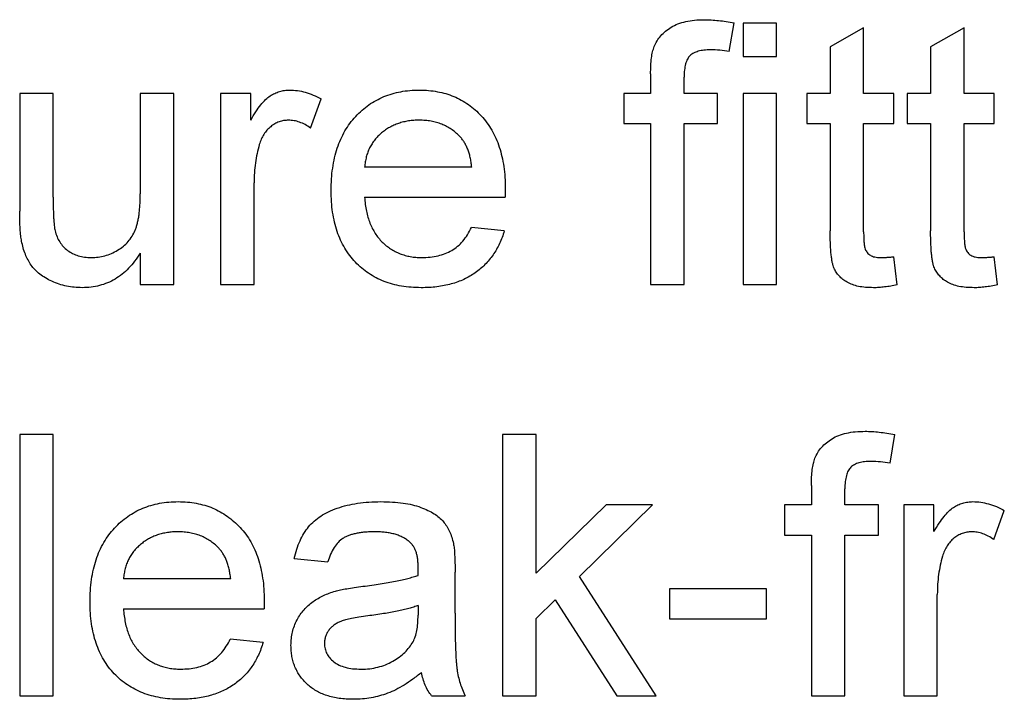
# Model space of a CAD drawing. Header units: inches. Extents: x 5.2 to 30.7, y 2.4 to 19.4.
# Tile 7 of 49: x 14.546 to 14.9, y 6.548 to 6.791. Entities that reach past the tile are written whole.
import ezdxf

# ---------------------------------------------------------------- set-up
doc = ezdxf.new("R2010")
doc.units = ezdxf.units.IN
doc.header["$MEASUREMENT"] = 0

msp = doc.modelspace()

# ---------------------------------------------------------------- linework, layer by layer
at = {"color": 7, "linetype": 'Continuous', "lineweight": 25}
for p, q in [((14.80095, 6.77992), (14.80266, 6.79016)), ((14.81791, 6.79014), (14.80589, 6.79014)), ((14.80589, 6.79014), (14.80589, 6.77812)), ((14.81791, 6.77812), (14.81791, 6.79014)), ((14.84916, 6.78841), (14.83714, 6.78157)), ((14.84916, 6.7649), (14.84916, 6.78841)), ((14.88522, 6.78841), (14.8732, 6.78157)), ((14.88522, 6.7649), (14.88522, 6.78841)), ((14.83714, 6.78157), (14.83714, 6.7649)), ((14.8732, 6.78157), (14.8732, 6.7649)), ((14.80589, 6.77812), (14.81791, 6.77812)), ((14.77271, 6.77186), (14.77271, 6.7649)), ((14.78472, 6.7649), (14.78472, 6.7707)), ((14.54627, 6.7649), (14.54627, 6.72266)), ((14.55829, 6.7649), (14.54627, 6.7649)), ((14.55829, 6.72764), (14.55829, 6.7649)), ((14.58954, 6.7649), (14.58954, 6.72891)), ((14.60156, 6.7649), (14.58954, 6.7649)), ((14.60156, 6.69639), (14.60156, 6.7649)), ((14.62921, 6.7649), (14.61839, 6.7649)), ((14.61839, 6.7649), (14.61839, 6.69639)), ((14.62921, 6.75534), (14.62921, 6.7649)), ((14.76309, 6.7649), (14.76309, 6.75408)), ((14.77271, 6.7649), (14.76309, 6.7649)), ((14.79674, 6.7649), (14.78472, 6.7649)), ((14.79674, 6.75408), (14.79674, 6.7649)), ((14.81791, 6.7649), (14.80589, 6.7649)), ((14.80589, 6.7649), (14.80589, 6.69639)), ((14.81791, 6.69639), (14.81791, 6.7649)), ((14.82873, 6.7649), (14.82873, 6.75408)), ((14.83714, 6.7649), (14.82873, 6.7649)), ((14.85998, 6.7649), (14.84916, 6.7649)), ((14.85998, 6.75408), (14.85998, 6.7649)), ((14.86478, 6.7649), (14.86478, 6.75408)), ((14.8732, 6.7649), (14.86478, 6.7649)), ((14.89603, 6.7649), (14.88522, 6.7649)), ((14.89603, 6.75408), (14.89603, 6.7649)), ((14.65069, 6.75246), (14.65445, 6.76289)), ((14.76309, 6.75408), (14.77271, 6.75408)), ((14.77271, 6.75408), (14.77271, 6.69639)), ((14.78472, 6.75408), (14.79674, 6.75408)), ((14.78472, 6.69639), (14.78472, 6.75408)), ((14.82873, 6.75408), (14.83714, 6.75408)), ((14.83714, 6.75408), (14.83714, 6.71564)), ((14.84916, 6.75408), (14.85998, 6.75408)), ((14.84916, 6.7152), (14.84916, 6.75408)), ((14.86478, 6.75408), (14.8732, 6.75408)), ((14.8732, 6.75408), (14.8732, 6.71564)), ((14.88522, 6.75408), (14.89603, 6.75408)), ((14.88522, 6.7152), (14.88522, 6.75408)), ((14.70853, 6.73845), (14.67007, 6.73845)), ((14.63041, 6.69639), (14.63041, 6.73278)), ((14.67007, 6.72764), (14.7205, 6.72764)), ((14.72018, 6.71562), (14.7084, 6.71682)), ((14.58954, 6.70758), (14.58954, 6.69639)), ((14.86118, 6.69622), (14.85998, 6.7063)), ((14.89724, 6.69622), (14.89603, 6.7063)), ((14.58954, 6.69639), (14.60156, 6.69639)), ((14.61839, 6.69639), (14.63041, 6.69639)), ((14.77271, 6.69639), (14.78472, 6.69639)), ((14.80589, 6.69639), (14.81791, 6.69639)), ((14.55829, 6.64248), (14.54627, 6.64248)), ((14.54627, 6.64248), (14.54627, 6.54873)), ((14.55829, 6.54873), (14.55829, 6.64248)), ((14.73158, 6.64248), (14.71956, 6.64248)), ((14.71956, 6.64248), (14.71956, 6.54873)), ((14.73158, 6.59275), (14.73158, 6.64248)), ((14.85864, 6.63227), (14.86035, 6.6425)), ((14.8304, 6.62421), (14.8304, 6.61724)), ((14.84242, 6.61724), (14.84242, 6.62304)), ((14.7567, 6.61724), (14.73158, 6.59275)), ((14.74713, 6.59163), (14.77344, 6.61724)), ((14.77344, 6.61724), (14.7567, 6.61724)), ((14.82078, 6.61724), (14.82078, 6.60642)), ((14.8304, 6.61724), (14.82078, 6.61724)), ((14.85444, 6.61724), (14.84242, 6.61724)), ((14.85444, 6.60642), (14.85444, 6.61724)), ((14.8744, 6.61724), (14.86358, 6.61724)), ((14.86358, 6.61724), (14.86358, 6.54873)), ((14.8744, 6.60768), (14.8744, 6.61724)), ((14.89588, 6.60481), (14.89964, 6.61523)), ((14.82078, 6.60642), (14.8304, 6.60642)), ((14.8304, 6.60642), (14.8304, 6.54873)), ((14.84242, 6.60642), (14.85444, 6.60642)), ((14.84242, 6.54873), (14.84242, 6.60642)), ((14.64483, 6.59801), (14.65685, 6.59681)), ((14.622, 6.5908), (14.58353, 6.5908)), ((14.70252, 6.57848), (14.70252, 6.59315)), ((14.77464, 6.54873), (14.74713, 6.59163)), ((14.8143, 6.58719), (14.77945, 6.58719)), ((14.77945, 6.58719), (14.77945, 6.57638)), ((14.8143, 6.57638), (14.8143, 6.58719)), ((14.8756, 6.54873), (14.8756, 6.58513)), ((14.58353, 6.57998), (14.63396, 6.57998)), ((14.6893, 6.58118), (14.68925, 6.57769)), ((14.73158, 6.57647), (14.73847, 6.58319)), ((14.73847, 6.58319), (14.76059, 6.54873)), ((14.73158, 6.54873), (14.73158, 6.57647)), ((14.77945, 6.57638), (14.8143, 6.57638)), ((14.63364, 6.56796), (14.62186, 6.56916)), ((14.54627, 6.54873), (14.55829, 6.54873)), ((14.69411, 6.54873), (14.70613, 6.54873)), ((14.71956, 6.54873), (14.73158, 6.54873)), ((14.76059, 6.54873), (14.77464, 6.54873)), ((14.8304, 6.54873), (14.84242, 6.54873)), ((14.86358, 6.54873), (14.8756, 6.54873))]:
    msp.add_line(p, q, dxfattribs=at)
for points, knots in [([(14.77398, 6.78167), (14.7743, 6.78236), (14.77495, 6.78376), (14.77635, 6.78563), (14.77809, 6.78728), (14.78014, 6.78874), (14.78255, 6.78995), (14.78538, 6.79074), (14.78857, 6.79126), (14.79083, 6.79131), (14.79201, 6.79134)], [0, 0, 0, 0, 0.105236, 0.21126, 0.319777, 0.434105, 0.556302, 0.689389, 0.836906, 1, 1, 1, 1]), ([(14.79201, 6.79134), (14.79284, 6.79132), (14.79453, 6.79129), (14.79713, 6.79105), (14.79986, 6.79071), (14.80171, 6.79034), (14.80266, 6.79016)], [0, 0, 0, 0, 0.231126, 0.473559, 0.729501, 1, 1, 1, 1]), ([(14.77271, 6.77186), (14.77272, 6.77289), (14.77273, 6.77481), (14.77298, 6.77748), (14.77333, 6.77974), (14.77378, 6.78106), (14.77398, 6.78167)], [0, 0, 0, 0, 0.310103, 0.579649, 0.808071, 1, 1, 1, 1]), ([(14.79423, 6.78052), (14.79342, 6.7805), (14.79193, 6.78046), (14.78988, 6.78007), (14.78817, 6.77946), (14.78681, 6.7785), (14.78581, 6.77714), (14.78519, 6.77536), (14.78477, 6.77318), (14.78474, 6.77157), (14.78472, 6.7707)], [0, 0, 0, 0, 0.150154, 0.279027, 0.389531, 0.487706, 0.58563, 0.699833, 0.836979, 1, 1, 1, 1]), ([(14.80095, 6.77992), (14.7998, 6.7801), (14.79757, 6.78044), (14.79532, 6.78049), (14.79423, 6.78052)], [0, 0, 0, 0, 0.51581, 1, 1, 1, 1]), ([(14.62921, 6.75534), (14.62981, 6.75635), (14.63093, 6.75822), (14.6327, 6.76069), (14.63438, 6.76262), (14.63608, 6.764), (14.63778, 6.76495), (14.63952, 6.76561), (14.64133, 6.76603), (14.64257, 6.76607), (14.6432, 6.7661)], [0, 0, 0, 0, 0.189667, 0.351384, 0.488427, 0.600991, 0.701645, 0.800871, 0.898948, 1, 1, 1, 1]), ([(14.6432, 6.7661), (14.64413, 6.76606), (14.64601, 6.76597), (14.64884, 6.76533), (14.65169, 6.76435), (14.65351, 6.76338), (14.65445, 6.76289)], [0, 0, 0, 0, 0.235779, 0.477896, 0.732141, 1, 1, 1, 1]), ([(14.65805, 6.73006), (14.65808, 6.73145), (14.65812, 6.73415), (14.65854, 6.73808), (14.65923, 6.74177), (14.66018, 6.74524), (14.66142, 6.74846), (14.66295, 6.75144), (14.66474, 6.75419), (14.66681, 6.75666), (14.6691, 6.75887), (14.67154, 6.76083), (14.67418, 6.76245), (14.67697, 6.76379), (14.67993, 6.76482), (14.68304, 6.76558), (14.68632, 6.76601), (14.68857, 6.76607), (14.68972, 6.7661)], [0, 0, 0, 0, 0.077019, 0.149548, 0.218714, 0.284923, 0.348159, 0.409728, 0.469839, 0.529421, 0.588276, 0.64579, 0.702469, 0.75939, 0.816748, 0.875621, 0.936482, 1, 1, 1, 1]), ([(14.68972, 6.7661), (14.69083, 6.76607), (14.693, 6.76601), (14.69618, 6.76557), (14.69921, 6.76487), (14.70209, 6.76385), (14.70479, 6.76251), (14.70735, 6.76092), (14.70976, 6.75902), (14.71198, 6.75684), (14.71401, 6.75441), (14.71577, 6.75172), (14.71726, 6.7488), (14.71846, 6.74563), (14.71939, 6.74223), (14.72006, 6.7386), (14.72049, 6.73474), (14.72053, 6.73208), (14.72055, 6.73072)], [0, 0, 0, 0, 0.062833, 0.122965, 0.181629, 0.238832, 0.295294, 0.352167, 0.409491, 0.468424, 0.528358, 0.588554, 0.650248, 0.713671, 0.780262, 0.849536, 0.922652, 1, 1, 1, 1]), ([(14.64273, 6.75528), (14.64215, 6.75525), (14.64101, 6.75519), (14.63934, 6.75474), (14.63777, 6.754), (14.6363, 6.75298), (14.63499, 6.7517), (14.63384, 6.75019), (14.63291, 6.74845), (14.63249, 6.74717), (14.63227, 6.74651)], [0, 0, 0, 0, 0.118293, 0.233566, 0.351037, 0.47256, 0.59757, 0.724644, 0.858166, 1, 1, 1, 1]), ([(14.65069, 6.75246), (14.65004, 6.7529), (14.64878, 6.75373), (14.64677, 6.75462), (14.64475, 6.75518), (14.6434, 6.75525), (14.64273, 6.75528)], [0, 0, 0, 0, 0.273331, 0.527147, 0.767135, 1, 1, 1, 1]), ([(14.68966, 6.75528), (14.689, 6.75527), (14.68771, 6.75524), (14.68582, 6.75503), (14.684, 6.75468), (14.68226, 6.75416), (14.6806, 6.75353), (14.67903, 6.75273), (14.67753, 6.75179), (14.67612, 6.75072), (14.67484, 6.74953), (14.67367, 6.74825), (14.6727, 6.74684), (14.67184, 6.74536), (14.67117, 6.74377), (14.67064, 6.74208), (14.67026, 6.7403), (14.67014, 6.73908), (14.67007, 6.73845)], [0, 0, 0, 0, 0.0689193, 0.1349048, 0.1997359, 0.2626236, 0.3245009, 0.3855136, 0.4473909, 0.5091778, 0.5709055, 0.6308224, 0.6901441, 0.7497768, 0.8097188, 0.8709146, 0.9345908, 1, 1, 1, 1]), ([(14.70412, 6.74953), (14.70365, 6.75), (14.70271, 6.75091), (14.70116, 6.75208), (14.69949, 6.75306), (14.69773, 6.7539), (14.69585, 6.7545), (14.69389, 6.75496), (14.69181, 6.75522), (14.69039, 6.75526), (14.68966, 6.75528)], [0, 0, 0, 0, 0.123686, 0.244301, 0.364229, 0.486002, 0.608441, 0.73367, 0.863772, 1, 1, 1, 1]), ([(14.70853, 6.73845), (14.70846, 6.73905), (14.70831, 6.74021), (14.708, 6.7419), (14.70758, 6.74347), (14.70708, 6.74492), (14.70647, 6.74625), (14.70578, 6.74746), (14.70502, 6.74857), (14.70442, 6.74922), (14.70412, 6.74953)], [0, 0, 0, 0, 0.148165, 0.289694, 0.422377, 0.548462, 0.667394, 0.782966, 0.892721, 1, 1, 1, 1]), ([(14.63227, 6.74651), (14.63198, 6.74544), (14.6314, 6.74328), (14.63084, 6.73991), (14.63046, 6.7364), (14.63043, 6.734), (14.63041, 6.73278)], [0, 0, 0, 0, 0.23826, 0.483736, 0.736379, 1, 1, 1, 1]), ([(14.57195, 6.706), (14.57278, 6.70604), (14.57443, 6.7061), (14.57687, 6.7066), (14.57921, 6.70745), (14.58145, 6.70858), (14.58349, 6.70999), (14.58527, 6.71167), (14.58667, 6.71363), (14.5876, 6.71543), (14.58816, 6.71701), (14.58854, 6.71834), (14.58885, 6.71979), (14.58912, 6.72136), (14.58929, 6.72308), (14.58945, 6.72491), (14.58951, 6.72687), (14.58953, 6.72822), (14.58954, 6.72891)], [0, 0, 0, 0, 0.075371, 0.150336, 0.22529, 0.301976, 0.377673, 0.451003, 0.522791, 0.595655, 0.634396, 0.675869, 0.72079, 0.769302, 0.821454, 0.877467, 0.936757, 1, 1, 1, 1]), ([(14.69036, 6.69519), (14.68915, 6.69521), (14.68679, 6.69527), (14.68334, 6.69571), (14.68009, 6.69642), (14.67702, 6.69741), (14.67415, 6.69871), (14.67148, 6.70031), (14.66899, 6.70217), (14.66672, 6.70432), (14.66466, 6.70672), (14.6629, 6.70939), (14.66138, 6.71226), (14.66017, 6.71539), (14.65921, 6.71873), (14.65854, 6.72231), (14.65812, 6.72611), (14.65808, 6.72872), (14.65805, 6.73006)], [0, 0, 0, 0, 0.067351, 0.1313136, 0.1930715, 0.252502, 0.3107048, 0.3679301, 0.4254606, 0.4834248, 0.5420438, 0.6011297, 0.6610197, 0.7228533, 0.7874137, 0.854497, 0.9253448, 1, 1, 1, 1]), ([(14.72055, 6.73072), (14.72055, 6.73029), (14.72053, 6.72926), (14.72051, 6.72824), (14.7205, 6.72764)], [0, 0, 0, 0, 0.4146077, 1, 1, 1, 1]), ([(14.55829, 6.72764), (14.5583, 6.72692), (14.55831, 6.72556), (14.55832, 6.7236), (14.55838, 6.72183), (14.55846, 6.72023), (14.55854, 6.71882), (14.55869, 6.71759), (14.55879, 6.71654), (14.55893, 6.71591), (14.55899, 6.71562)], [0, 0, 0, 0, 0.177577, 0.339578, 0.487627, 0.618617, 0.737253, 0.839084, 0.92699, 1, 1, 1, 1]), ([(14.67007, 6.72764), (14.67014, 6.72679), (14.67028, 6.72513), (14.67068, 6.72274), (14.67121, 6.72048), (14.67193, 6.71839), (14.67278, 6.71645), (14.67384, 6.71467), (14.67501, 6.71303), (14.67636, 6.71156), (14.67781, 6.71025), (14.67937, 6.70911), (14.68102, 6.70816), (14.68275, 6.70736), (14.68458, 6.70676), (14.68648, 6.70633), (14.68848, 6.70606), (14.68985, 6.70602), (14.69054, 6.706)], [0, 0, 0, 0, 0.076546, 0.149754, 0.218882, 0.285099, 0.348766, 0.410233, 0.470857, 0.530387, 0.589538, 0.646884, 0.704289, 0.761368, 0.81848, 0.876944, 0.937289, 1, 1, 1, 1]), ([(14.54695, 6.71188), (14.54684, 6.71253), (14.5466, 6.71399), (14.54642, 6.71644), (14.54628, 6.71938), (14.54628, 6.72151), (14.54627, 6.72266)], [0, 0, 0, 0, 0.182726, 0.409284, 0.682193, 1, 1, 1, 1]), ([(14.55899, 6.71562), (14.55919, 6.7149), (14.55958, 6.7135), (14.56059, 6.7116), (14.56186, 6.70992), (14.56343, 6.70849), (14.56527, 6.70739), (14.56732, 6.70657), (14.56957, 6.7061), (14.57114, 6.70604), (14.57195, 6.706)], [0, 0, 0, 0, 0.1270459, 0.2477886, 0.3662719, 0.4861083, 0.6077317, 0.7322596, 0.8614729, 1, 1, 1, 1]), ([(14.72018, 6.71562), (14.71994, 6.71482), (14.71946, 6.71326), (14.7185, 6.71105), (14.71744, 6.70894), (14.71619, 6.70699), (14.71481, 6.70516), (14.71329, 6.70345), (14.71159, 6.70192), (14.70977, 6.7005), (14.7078, 6.69925), (14.7057, 6.69815), (14.70346, 6.69724), (14.70109, 6.69648), (14.69859, 6.6959), (14.69596, 6.6955), (14.6932, 6.69521), (14.69132, 6.6952), (14.69036, 6.69519)], [0, 0, 0, 0, 0.063575, 0.125064, 0.184934, 0.244033, 0.302281, 0.360376, 0.418794, 0.477624, 0.537385, 0.597475, 0.659222, 0.722193, 0.787717, 0.855714, 0.926086, 1, 1, 1, 1]), ([(14.69054, 6.706), (14.69156, 6.70604), (14.69353, 6.7061), (14.69637, 6.70656), (14.69897, 6.70738), (14.70135, 6.70851), (14.70352, 6.71001), (14.7054, 6.71193), (14.70708, 6.71421), (14.70795, 6.71593), (14.7084, 6.71682)], [0, 0, 0, 0, 0.137039, 0.265479, 0.386758, 0.503867, 0.62032, 0.739767, 0.865454, 1, 1, 1, 1]), ([(14.85271, 6.69519), (14.85175, 6.69521), (14.84994, 6.69526), (14.84738, 6.6956), (14.84516, 6.69622), (14.84326, 6.69706), (14.84169, 6.69813), (14.84036, 6.69935), (14.83929, 6.70073), (14.83858, 6.70202), (14.83816, 6.70323), (14.83788, 6.70435), (14.83767, 6.70571), (14.83746, 6.70726), (14.83731, 6.70905), (14.83723, 6.71105), (14.83714, 6.71327), (14.83714, 6.71482), (14.83714, 6.71564)], [0, 0, 0, 0, 0.0947479, 0.1790846, 0.2542871, 0.3215604, 0.3834997, 0.441719, 0.499014, 0.5551996, 0.5867006, 0.6249602, 0.6695051, 0.7219129, 0.7802734, 0.8465379, 0.919577, 1, 1, 1, 1]), ([(14.84916, 6.7152), (14.84916, 6.71447), (14.84917, 6.71315), (14.84929, 6.71138), (14.84943, 6.71004), (14.84973, 6.70883), (14.85042, 6.70772), (14.85135, 6.70689), (14.8523, 6.70641), (14.85317, 6.70619), (14.85417, 6.70603), (14.85489, 6.70601), (14.85526, 6.706)], [0, 0, 0, 0, 0.169375, 0.305711, 0.409301, 0.481281, 0.592987, 0.704778, 0.766272, 0.835462, 0.913045, 1, 1, 1, 1]), ([(14.88877, 6.69519), (14.88781, 6.69521), (14.886, 6.69526), (14.88344, 6.6956), (14.88122, 6.69622), (14.87932, 6.69706), (14.87774, 6.69813), (14.87642, 6.69935), (14.87534, 6.70073), (14.87463, 6.70202), (14.87421, 6.70323), (14.87394, 6.70435), (14.87373, 6.70571), (14.87351, 6.70726), (14.87337, 6.70905), (14.87329, 6.71105), (14.8732, 6.71327), (14.8732, 6.71482), (14.8732, 6.71564)], [0, 0, 0, 0, 0.094748, 0.179085, 0.254287, 0.32156, 0.3835, 0.441719, 0.499014, 0.5552, 0.586701, 0.62496, 0.669505, 0.721913, 0.780273, 0.846538, 0.919577, 1, 1, 1, 1]), ([(14.88522, 6.7152), (14.88522, 6.71447), (14.88523, 6.71315), (14.88534, 6.71138), (14.88549, 6.71004), (14.88578, 6.70883), (14.88648, 6.70772), (14.88741, 6.70689), (14.88836, 6.70641), (14.88923, 6.70619), (14.89023, 6.70603), (14.89094, 6.70601), (14.89132, 6.706)], [0, 0, 0, 0, 0.169375, 0.305711, 0.409301, 0.481281, 0.592987, 0.704778, 0.766272, 0.835462, 0.913045, 1, 1, 1, 1]), ([(14.56872, 6.69519), (14.56776, 6.69521), (14.56588, 6.69527), (14.5631, 6.69572), (14.56042, 6.69643), (14.55788, 6.69744), (14.55554, 6.69864), (14.5535, 6.70003), (14.55176, 6.70156), (14.55034, 6.70326), (14.54922, 6.70517), (14.54825, 6.70722), (14.54747, 6.70947), (14.54713, 6.71106), (14.54695, 6.71188)], [0, 0, 0, 0, 0.095117, 0.188095, 0.279953, 0.371975, 0.460018, 0.54183, 0.61796, 0.69029, 0.76263, 0.837832, 0.916485, 1, 1, 1, 1]), ([(14.58954, 6.70758), (14.58889, 6.70659), (14.58764, 6.70469), (14.58546, 6.70214), (14.58309, 6.7), (14.58056, 6.69823), (14.57784, 6.69686), (14.57496, 6.69589), (14.57189, 6.69528), (14.56979, 6.69522), (14.56872, 6.69519)], [0, 0, 0, 0, 0.139155, 0.269619, 0.394116, 0.514627, 0.632916, 0.752307, 0.873444, 1, 1, 1, 1]), ([(14.85526, 6.706), (14.85558, 6.70601), (14.85627, 6.70602), (14.85738, 6.70608), (14.85863, 6.70617), (14.85951, 6.70626), (14.85998, 6.7063)], [0, 0, 0, 0, 0.20274, 0.437539, 0.704573, 1, 1, 1, 1]), ([(14.89132, 6.706), (14.89164, 6.70601), (14.89233, 6.70602), (14.89344, 6.70608), (14.89469, 6.70617), (14.89557, 6.70626), (14.89603, 6.7063)], [0, 0, 0, 0, 0.20274, 0.437539, 0.704573, 1, 1, 1, 1]), ([(14.86118, 6.69622), (14.86041, 6.69606), (14.85892, 6.69575), (14.85674, 6.69545), (14.85469, 6.69521), (14.85335, 6.69519), (14.85271, 6.69519)], [0, 0, 0, 0, 0.275333, 0.532913, 0.773608, 1, 1, 1, 1]), ([(14.89724, 6.69622), (14.89647, 6.69606), (14.89498, 6.69575), (14.8928, 6.69545), (14.89074, 6.69521), (14.88941, 6.69519), (14.88877, 6.69519)], [0, 0, 0, 0, 0.275333, 0.532913, 0.773608, 1, 1, 1, 1]), ([(14.83167, 6.63401), (14.832, 6.63471), (14.83264, 6.6361), (14.83404, 6.63798), (14.83579, 6.63962), (14.83783, 6.64109), (14.84024, 6.64229), (14.84307, 6.64309), (14.84626, 6.6436), (14.84852, 6.64366), (14.8497, 6.64368)], [0, 0, 0, 0, 0.1052359, 0.2112596, 0.3197767, 0.4341049, 0.5563017, 0.689389, 0.8369063, 1, 1, 1, 1]), ([(14.8497, 6.64368), (14.85053, 6.64367), (14.85222, 6.64364), (14.85482, 6.64339), (14.85755, 6.64305), (14.8594, 6.64269), (14.86035, 6.6425)], [0, 0, 0, 0, 0.231126, 0.473559, 0.729501, 1, 1, 1, 1]), ([(14.8304, 6.62421), (14.83041, 6.62524), (14.83043, 6.62716), (14.83068, 6.62982), (14.83102, 6.63209), (14.83147, 6.63341), (14.83167, 6.63401)], [0, 0, 0, 0, 0.310103, 0.579649, 0.808071, 1, 1, 1, 1]), ([(14.85192, 6.63287), (14.85112, 6.63285), (14.84962, 6.63281), (14.84757, 6.63242), (14.84586, 6.6318), (14.8445, 6.63085), (14.8435, 6.62948), (14.84288, 6.62771), (14.84247, 6.62552), (14.84243, 6.62392), (14.84242, 6.62304)], [0, 0, 0, 0, 0.150154, 0.279027, 0.389531, 0.487706, 0.58563, 0.699833, 0.836979, 1, 1, 1, 1]), ([(14.85864, 6.63227), (14.85749, 6.63244), (14.85526, 6.63278), (14.85301, 6.63284), (14.85192, 6.63287)], [0, 0, 0, 0, 0.51581, 1, 1, 1, 1]), ([(14.57151, 6.5824), (14.57154, 6.5838), (14.57158, 6.5865), (14.572, 6.59043), (14.57269, 6.59412), (14.57364, 6.59758), (14.57489, 6.60081), (14.57641, 6.60378), (14.5782, 6.60653), (14.58027, 6.60901), (14.58256, 6.61121), (14.58501, 6.61317), (14.58765, 6.61479), (14.59043, 6.61613), (14.59339, 6.61717), (14.5965, 6.61793), (14.59979, 6.61835), (14.60203, 6.61841), (14.60318, 6.61844)], [0, 0, 0, 0, 0.0770192, 0.1495479, 0.2187135, 0.2849231, 0.3481593, 0.4097277, 0.4698385, 0.529421, 0.5882765, 0.6457897, 0.702469, 0.7593896, 0.8167479, 0.8756208, 0.9364821, 1, 1, 1, 1]), ([(14.60318, 6.61844), (14.60429, 6.61841), (14.60646, 6.61836), (14.60964, 6.61791), (14.61267, 6.61721), (14.61555, 6.61619), (14.61825, 6.61486), (14.62081, 6.61326), (14.62322, 6.61137), (14.62545, 6.60919), (14.62748, 6.60676), (14.62923, 6.60406), (14.63072, 6.60114), (14.63193, 6.59797), (14.63285, 6.59458), (14.63353, 6.59095), (14.63395, 6.58708), (14.63399, 6.58443), (14.63401, 6.58306)], [0, 0, 0, 0, 0.062833, 0.122965, 0.181629, 0.238832, 0.295294, 0.352167, 0.409491, 0.468424, 0.528358, 0.588554, 0.650248, 0.713671, 0.780262, 0.849536, 0.922652, 1, 1, 1, 1]), ([(14.64483, 6.59801), (14.64511, 6.59914), (14.64564, 6.60132), (14.64681, 6.60435), (14.64823, 6.60705), (14.64989, 6.60946), (14.65193, 6.61154), (14.65433, 6.61336), (14.65714, 6.61489), (14.66031, 6.61618), (14.66381, 6.6172), (14.6676, 6.61793), (14.67165, 6.61836), (14.67444, 6.61841), (14.67588, 6.61844)], [0, 0, 0, 0, 0.085104, 0.164331, 0.238077, 0.308278, 0.378099, 0.450841, 0.528541, 0.611943, 0.701454, 0.795479, 0.894775, 1, 1, 1, 1]), ([(14.67588, 6.61844), (14.67728, 6.61842), (14.67995, 6.61837), (14.68375, 6.61801), (14.68715, 6.61738), (14.69013, 6.61648), (14.69272, 6.61538), (14.69495, 6.61418), (14.69682, 6.61282), (14.69835, 6.6113), (14.69957, 6.6096), (14.70056, 6.60773), (14.70139, 6.60566), (14.70175, 6.60418), (14.70194, 6.60342)], [0, 0, 0, 0, 0.127702, 0.243368, 0.347189, 0.441283, 0.526055, 0.60282, 0.672114, 0.735775, 0.797778, 0.861765, 0.928534, 1, 1, 1, 1]), ([(14.8744, 6.60768), (14.875, 6.60869), (14.87613, 6.61057), (14.87789, 6.61303), (14.87958, 6.61497), (14.88127, 6.61635), (14.88297, 6.6173), (14.88471, 6.61796), (14.88652, 6.61837), (14.88776, 6.61842), (14.88839, 6.61844)], [0, 0, 0, 0, 0.189667, 0.351384, 0.488427, 0.600991, 0.701645, 0.800871, 0.898948, 1, 1, 1, 1]), ([(14.88839, 6.61844), (14.88932, 6.6184), (14.89121, 6.61832), (14.89403, 6.61767), (14.89689, 6.61669), (14.89871, 6.61573), (14.89964, 6.61523)], [0, 0, 0, 0, 0.235779, 0.477896, 0.732141, 1, 1, 1, 1]), ([(14.60312, 6.60763), (14.60246, 6.60761), (14.60118, 6.60758), (14.59928, 6.60737), (14.59746, 6.60702), (14.59572, 6.6065), (14.59406, 6.60587), (14.59249, 6.60507), (14.59099, 6.60414), (14.58958, 6.60307), (14.5883, 6.60187), (14.58713, 6.60059), (14.58616, 6.59918), (14.5853, 6.59771), (14.58463, 6.59611), (14.5841, 6.59443), (14.58372, 6.59265), (14.5836, 6.59142), (14.58353, 6.5908)], [0, 0, 0, 0, 0.068919, 0.134905, 0.199736, 0.262624, 0.324501, 0.385514, 0.447391, 0.509178, 0.570905, 0.630822, 0.690144, 0.749777, 0.809719, 0.870915, 0.934591, 1, 1, 1, 1]), ([(14.61758, 6.60188), (14.61711, 6.60234), (14.61618, 6.60325), (14.61462, 6.60443), (14.61295, 6.6054), (14.61119, 6.60624), (14.60931, 6.60685), (14.60735, 6.60731), (14.60527, 6.60757), (14.60385, 6.60761), (14.60312, 6.60763)], [0, 0, 0, 0, 0.123686, 0.244301, 0.364229, 0.486002, 0.608441, 0.73367, 0.863772, 1, 1, 1, 1]), ([(14.67372, 6.60763), (14.67309, 6.60762), (14.67189, 6.60761), (14.67014, 6.60749), (14.66852, 6.60731), (14.66702, 6.60705), (14.66566, 6.60671), (14.66441, 6.60632), (14.66329, 6.60584), (14.66196, 6.60507), (14.66047, 6.60384), (14.65901, 6.60189), (14.65772, 6.59954), (14.65715, 6.59775), (14.65685, 6.59681)], [0, 0, 0, 0, 0.085183, 0.163702, 0.238284, 0.306613, 0.370646, 0.428821, 0.484512, 0.53564, 0.637269, 0.745279, 0.865314, 1, 1, 1, 1]), ([(14.6862, 6.604), (14.68584, 6.60429), (14.6851, 6.60489), (14.68383, 6.6056), (14.68246, 6.60625), (14.68095, 6.60676), (14.67933, 6.60715), (14.67757, 6.60743), (14.67568, 6.6076), (14.67439, 6.60762), (14.67372, 6.60763)], [0, 0, 0, 0, 0.10497, 0.21464, 0.328561, 0.446665, 0.573274, 0.706537, 0.848573, 1, 1, 1, 1]), ([(14.88792, 6.60763), (14.88734, 6.6076), (14.8862, 6.60754), (14.88453, 6.60709), (14.88296, 6.60634), (14.88149, 6.60533), (14.88018, 6.60404), (14.87903, 6.60254), (14.87811, 6.60079), (14.87768, 6.59951), (14.87746, 6.59886)], [0, 0, 0, 0, 0.118293, 0.233566, 0.351037, 0.47256, 0.59757, 0.724644, 0.858166, 1, 1, 1, 1]), ([(14.89588, 6.60481), (14.89523, 6.60524), (14.89397, 6.60608), (14.89196, 6.60696), (14.88994, 6.60753), (14.88859, 6.60759), (14.88792, 6.60763)], [0, 0, 0, 0, 0.2733311, 0.5271468, 0.7671352, 1, 1, 1, 1]), ([(14.622, 6.5908), (14.62192, 6.59139), (14.62177, 6.59256), (14.62146, 6.59424), (14.62105, 6.59581), (14.62055, 6.59726), (14.61994, 6.59859), (14.61925, 6.5998), (14.61848, 6.60091), (14.61788, 6.60156), (14.61758, 6.60188)], [0, 0, 0, 0, 0.148165, 0.289694, 0.422377, 0.548462, 0.667394, 0.782966, 0.892721, 1, 1, 1, 1]), ([(14.6893, 6.5948), (14.68929, 6.59533), (14.68926, 6.59633), (14.68914, 6.59779), (14.6889, 6.59913), (14.68856, 6.60035), (14.68814, 6.60146), (14.68758, 6.60242), (14.68697, 6.60329), (14.68646, 6.60377), (14.6862, 6.604)], [0, 0, 0, 0, 0.157694, 0.30275, 0.438168, 0.564705, 0.681763, 0.791831, 0.896524, 1, 1, 1, 1]), ([(14.70194, 6.60342), (14.70204, 6.60284), (14.70226, 6.6015), (14.70239, 6.5992), (14.70251, 6.59636), (14.70252, 6.59428), (14.70252, 6.59315)], [0, 0, 0, 0, 0.171461, 0.394486, 0.669995, 1, 1, 1, 1]), ([(14.87746, 6.59886), (14.87717, 6.59779), (14.87659, 6.59562), (14.87603, 6.59225), (14.87566, 6.58874), (14.87562, 6.58635), (14.8756, 6.58513)], [0, 0, 0, 0, 0.23826, 0.483736, 0.736379, 1, 1, 1, 1]), ([(14.68925, 6.592), (14.68925, 6.59233), (14.68926, 6.59293), (14.68928, 6.59374), (14.68931, 6.59434), (14.6893, 6.59467), (14.6893, 6.5948)], [0, 0, 0, 0, 0.35568, 0.644278, 0.859095, 1, 1, 1, 1]), ([(14.66943, 6.58806), (14.67052, 6.5882), (14.67261, 6.58848), (14.67564, 6.5889), (14.67845, 6.58937), (14.68104, 6.58986), (14.68342, 6.59033), (14.68556, 6.59087), (14.68748, 6.5914), (14.68868, 6.59181), (14.68925, 6.592)], [0, 0, 0, 0, 0.161961, 0.31289, 0.454014, 0.584335, 0.703729, 0.812669, 0.911079, 1, 1, 1, 1]), ([(14.65956, 6.58633), (14.66017, 6.58649), (14.66153, 6.58684), (14.6638, 6.58724), (14.66647, 6.58768), (14.6684, 6.58793), (14.66943, 6.58806)], [0, 0, 0, 0, 0.188812, 0.4193, 0.688495, 1, 1, 1, 1]), ([(14.64363, 6.56689), (14.64365, 6.56771), (14.6437, 6.56931), (14.64413, 6.57166), (14.6448, 6.5739), (14.64577, 6.57599), (14.64694, 6.57794), (14.64831, 6.5797), (14.64982, 6.58127), (14.65154, 6.58261), (14.65338, 6.58376), (14.65533, 6.58479), (14.6574, 6.58565), (14.65883, 6.5861), (14.65956, 6.58633)], [0, 0, 0, 0, 0.0900967, 0.177251, 0.2626286, 0.3477957, 0.4319444, 0.513339, 0.5935988, 0.6729313, 0.7531851, 0.8336684, 0.916182, 1, 1, 1, 1]), ([(14.60382, 6.54753), (14.60261, 6.54756), (14.60025, 6.54761), (14.5968, 6.54806), (14.59355, 6.54876), (14.59048, 6.54976), (14.58762, 6.55106), (14.58495, 6.55265), (14.58246, 6.55451), (14.58018, 6.55667), (14.57812, 6.55906), (14.57637, 6.56173), (14.57484, 6.56461), (14.57363, 6.56773), (14.57267, 6.57107), (14.57201, 6.57465), (14.57158, 6.57845), (14.57154, 6.58106), (14.57151, 6.5824)], [0, 0, 0, 0, 0.067351, 0.1313136, 0.1930715, 0.252502, 0.3107048, 0.3679301, 0.4254606, 0.4834248, 0.5420438, 0.6011297, 0.6610197, 0.7228533, 0.7874137, 0.854497, 0.9253448, 1, 1, 1, 1]), ([(14.58353, 6.57998), (14.5836, 6.57914), (14.58374, 6.57748), (14.58414, 6.57508), (14.58467, 6.57283), (14.58539, 6.57074), (14.58625, 6.56879), (14.5873, 6.56702), (14.58847, 6.56537), (14.58982, 6.5639), (14.59127, 6.5626), (14.59283, 6.56145), (14.59449, 6.5605), (14.59622, 6.5597), (14.59804, 6.5591), (14.59994, 6.55867), (14.60194, 6.5584), (14.60331, 6.55837), (14.604, 6.55835)], [0, 0, 0, 0, 0.076546, 0.149754, 0.218882, 0.285099, 0.348766, 0.410233, 0.470857, 0.530387, 0.589538, 0.646884, 0.704289, 0.761368, 0.81848, 0.876944, 0.937289, 1, 1, 1, 1]), ([(14.63401, 6.58306), (14.63401, 6.58264), (14.634, 6.58161), (14.63397, 6.58058), (14.63396, 6.57998)], [0, 0, 0, 0, 0.414608, 1, 1, 1, 1]), ([(14.6893, 6.58118), (14.68877, 6.581), (14.68766, 6.5806), (14.68585, 6.58012), (14.68388, 6.57959), (14.68171, 6.57914), (14.67936, 6.57866), (14.67681, 6.57824), (14.67408, 6.57782), (14.67219, 6.57757), (14.67122, 6.57745)], [0, 0, 0, 0, 0.091169, 0.192402, 0.302457, 0.421923, 0.552321, 0.691338, 0.841219, 1, 1, 1, 1]), ([(14.67122, 6.57745), (14.67016, 6.57731), (14.6682, 6.57704), (14.66553, 6.57656), (14.66336, 6.57606), (14.66163, 6.57554), (14.66022, 6.57492), (14.65905, 6.57415), (14.65801, 6.57329), (14.65717, 6.57229), (14.65648, 6.5712), (14.65602, 6.57004), (14.6557, 6.56883), (14.65566, 6.56799), (14.65565, 6.56757)], [0, 0, 0, 0, 0.157185, 0.29012, 0.398897, 0.484813, 0.556527, 0.62447, 0.689792, 0.753816, 0.816677, 0.877383, 0.938132, 1, 1, 1, 1]), ([(14.68746, 6.56819), (14.68775, 6.56878), (14.68836, 6.57006), (14.68885, 6.57229), (14.6892, 6.57486), (14.68923, 6.57671), (14.68925, 6.57769)], [0, 0, 0, 0, 0.201655, 0.433631, 0.697639, 1, 1, 1, 1]), ([(14.70252, 6.57848), (14.70253, 6.57725), (14.70254, 6.57491), (14.70255, 6.57156), (14.7026, 6.56854), (14.70271, 6.56585), (14.7028, 6.56347), (14.7029, 6.56142), (14.70305, 6.5597), (14.70327, 6.55784), (14.70365, 6.55575), (14.70431, 6.55336), (14.7051, 6.551), (14.70579, 6.54949), (14.70613, 6.54873)], [0, 0, 0, 0, 0.1217294, 0.2322798, 0.3322878, 0.4211537, 0.5000895, 0.5678875, 0.6252406, 0.6715377, 0.7536399, 0.8352922, 0.9173897, 1, 1, 1, 1]), ([(14.604, 6.55835), (14.60502, 6.55838), (14.60699, 6.55845), (14.60983, 6.55891), (14.61243, 6.55972), (14.61481, 6.56086), (14.61698, 6.56236), (14.61886, 6.56427), (14.62054, 6.56655), (14.62141, 6.56827), (14.62186, 6.56916)], [0, 0, 0, 0, 0.137039, 0.2654792, 0.3867576, 0.5038673, 0.6203205, 0.7397674, 0.8654537, 1, 1, 1, 1]), ([(14.63364, 6.56796), (14.6334, 6.56717), (14.63292, 6.56561), (14.63196, 6.56339), (14.6309, 6.56128), (14.62965, 6.55934), (14.62828, 6.5575), (14.62675, 6.5558), (14.62505, 6.55427), (14.62323, 6.55284), (14.62126, 6.55159), (14.61916, 6.55049), (14.61692, 6.54958), (14.61455, 6.54882), (14.61205, 6.54824), (14.60942, 6.54784), (14.60666, 6.54756), (14.60478, 6.54754), (14.60382, 6.54753)], [0, 0, 0, 0, 0.063575, 0.125064, 0.184934, 0.244033, 0.302281, 0.360376, 0.418794, 0.477624, 0.537385, 0.597475, 0.659222, 0.722193, 0.787717, 0.855714, 0.926086, 1, 1, 1, 1]), ([(14.66605, 6.54753), (14.66518, 6.54755), (14.66348, 6.54759), (14.661, 6.54783), (14.65868, 6.54826), (14.65652, 6.54886), (14.65449, 6.5496), (14.65264, 6.55055), (14.65094, 6.55166), (14.64942, 6.55294), (14.64807, 6.55435), (14.64687, 6.55586), (14.64588, 6.55747), (14.64504, 6.55916), (14.6444, 6.56096), (14.64395, 6.56286), (14.64369, 6.56485), (14.64365, 6.5662), (14.64363, 6.56689)], [0, 0, 0, 0, 0.078668, 0.152594, 0.222863, 0.289895, 0.354043, 0.415825, 0.476257, 0.535647, 0.59403, 0.651213, 0.707464, 0.763721, 0.820383, 0.878679, 0.938165, 1, 1, 1, 1]), ([(14.65565, 6.56757), (14.65568, 6.56693), (14.65575, 6.56567), (14.65644, 6.5639), (14.65751, 6.5623), (14.65899, 6.56088), (14.6609, 6.55973), (14.6632, 6.55891), (14.66588, 6.55844), (14.66779, 6.55838), (14.6688, 6.55835)], [0, 0, 0, 0, 0.106158, 0.208644, 0.312683, 0.425749, 0.548145, 0.681695, 0.831509, 1, 1, 1, 1]), ([(14.6688, 6.55835), (14.66983, 6.55837), (14.67186, 6.55843), (14.67481, 6.559), (14.6776, 6.55987), (14.68016, 6.56112), (14.68247, 6.56261), (14.68448, 6.56429), (14.68618, 6.56612), (14.68704, 6.5675), (14.68746, 6.56819)], [0, 0, 0, 0, 0.140553, 0.275516, 0.406786, 0.536132, 0.661649, 0.779376, 0.890775, 1, 1, 1, 1]), ([(14.69051, 6.55715), (14.68945, 6.55632), (14.68742, 6.55472), (14.68432, 6.55265), (14.68133, 6.55095), (14.67837, 6.54965), (14.67541, 6.5487), (14.67239, 6.54803), (14.66926, 6.5476), (14.66713, 6.54755), (14.66605, 6.54753)], [0, 0, 0, 0, 0.149631, 0.288282, 0.4156824, 0.5340256, 0.6478975, 0.7625629, 0.8796416, 1, 1, 1, 1]), ([(14.69411, 6.54873), (14.69367, 6.54935), (14.69278, 6.55057), (14.69178, 6.55264), (14.69096, 6.55482), (14.69066, 6.55636), (14.69051, 6.55715)], [0, 0, 0, 0, 0.2457079, 0.4910458, 0.7417106, 1, 1, 1, 1])]:
    msp.add_open_spline(points, degree=3, knots=knots, dxfattribs=at)

doc.saveas('drawing.dxf')
